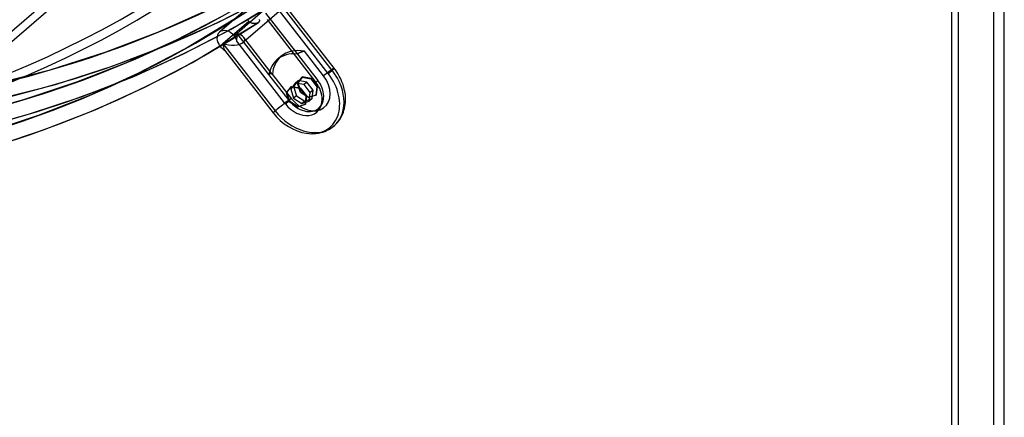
# Model space of a CAD drawing. Header units: millimetres. Extents: x -240 to 234, y -303 to 298.
# Tile 4 of 77: x 106 to 234, y -226 to -174. Entities that reach past the tile are written whole.
import ezdxf

# ---------------------------------------------------------------- set-up
doc = ezdxf.new("R2010")
doc.units = ezdxf.units.MM
doc.layers.add('MAIN-1', color=7, linetype='Continuous')
doc.layers.add('MAIN-2', color=7, linetype='Continuous')

msp = doc.modelspace()

# ---------------------------------------------------------------- linework, layer by layer
at = {"layer": 'MAIN-1'}
for p, q in [((233.83, -284.01), (233.83, 149.01)), ((226.96, 143.19), (226.96, -288.09)), ((227.83, 143.81), (227.83, -289.2)), ((82.57, -196.38), (126.82, -158.06)), ((140.67, -183.61), (141.27, -182.83)), ((141.04, -184.8), (140.67, -183.61)), ((141.32, -182.78), (141.27, -182.83)), ((141.27, -182.83), (142.4, -183.03)), ((141.32, -182.78), (142.45, -182.98)), ((142.45, -182.98), (142.4, -183.03)), ((142.4, -183.03), (143.2, -184.06)), ((142.45, -182.98), (143.25, -184.02)), ((142.12, -185.48), (141.04, -184.8)), ((143.08, -185.15), (142.12, -185.48)), ((143.2, -184.06), (143.08, -185.15)), ((143.13, -185.11), (143.08, -185.15)), ((143.25, -184.02), (143.13, -185.11)), ((143.25, -184.02), (143.2, -184.06))]:
    msp.add_line(p, q, dxfattribs=at)
for centre, major_axis, start_param, end_param in [((-50, -43.3), (-132.57, 153.08), -3.141592, -0.857072), ((-50, -43.3), (131.91, -152.32), 0, 2.284521), ((-0.5, -0.43), (139.44, -161.01), -0.315297, 0.713724)]:
    msp.add_ellipse(centre, major_axis=major_axis, ratio=0.75, start_param=start_param, end_param=end_param, dxfattribs=at)
at = {"layer": 'MAIN-2'}
for p, q in [((232.46, -283.32), (232.46, 147.96)), ((81.91, -195.62), (126.66, -156.87)), ((145.9, -163.68), (131.97, -175.75)), ((148.19, -165.7), (135.08, -177.05)), ((131.77, -174.48), (138.22, -171.15)), ((133.48, -175.34), (142, -170.17)), ((146.6, -180.7), (139.81, -171.95)), ((146.87, -180.43), (140.69, -172.47)), ((124.21, -175.65), (130.86, -172.68)), ((126.4, -176.75), (132.49, -173.58)), ((127.5, -177.91), (135.93, -172.79)), ((137.62, -172.99), (134.26, -175.9)), ((137.96, -173.27), (142.09, -178.59)), ((146.1, -181.12), (139.77, -172.97)), ((125.04, -177.49), (131.77, -174.48)), ((128.48, -179.67), (137, -174.5)), ((132.41, -177.22), (135.77, -174.31)), ((135.65, -174.12), (135.62, -174.06)), ((135.67, -174.17), (135.65, -174.12)), ((135.7, -174.22), (135.67, -174.17)), ((135.74, -174.26), (135.7, -174.22)), ((135.77, -174.31), (135.74, -174.26)), ((135.81, -174.35), (135.77, -174.31)), ((135.86, -174.39), (135.81, -174.35)), ((135.9, -174.43), (135.86, -174.39)), ((135.95, -174.46), (135.9, -174.43)), ((136, -174.49), (135.95, -174.46)), ((136.05, -174.52), (136, -174.49)), ((136.1, -174.54), (136.05, -174.52)), ((136.15, -174.56), (136.1, -174.54)), ((136.21, -174.58), (136.15, -174.56)), ((136.26, -174.6), (136.21, -174.58)), ((136.32, -174.61), (136.26, -174.6)), ((136.37, -174.62), (136.32, -174.61)), ((136.43, -174.62), (136.37, -174.62)), ((136.48, -174.63), (136.43, -174.62)), ((136.54, -174.63), (136.48, -174.63)), ((136.59, -174.63), (136.54, -174.63)), ((136.64, -174.62), (136.59, -174.63)), ((136.69, -174.61), (136.64, -174.62)), ((136.74, -174.6), (136.69, -174.61)), ((136.79, -174.59), (136.74, -174.6)), ((136.84, -174.58), (136.79, -174.59)), ((136.88, -174.56), (136.84, -174.58)), ((136.92, -174.55), (136.88, -174.56)), ((136.96, -174.53), (136.92, -174.55)), ((137, -174.51), (136.96, -174.53)), ((137.01, -174.49), (137, -174.5)), ((137, -174.5), (137, -174.51)), ((137.02, -174.49), (137.01, -174.49)), ((137.03, -174.48), (137.02, -174.49)), ((137.04, -174.47), (137.03, -174.48)), ((137.07, -174.44), (137.04, -174.47)), ((137.04, -174.47), (137.04, -174.47)), ((137.09, -174.42), (137.07, -174.44)), ((137.11, -174.39), (137.09, -174.42)), ((137.13, -174.36), (137.11, -174.39)), ((137.14, -174.33), (137.13, -174.36)), ((137.14, -174.09), (137.14, -174.13)), ((137.14, -174.13), (137.15, -174.17)), ((137.15, -174.3), (137.14, -174.33)), ((137.15, -174.17), (137.15, -174.2)), ((137.15, -174.2), (137.16, -174.23)), ((137.16, -174.23), (137.15, -174.27)), ((137.15, -174.27), (137.15, -174.3)), ((138.17, -174.11), (144.49, -182.26)), ((117.28, -178.3), (124.21, -175.65)), ((127.29, -178.56), (133.48, -175.34)), ((134.26, -175.9), (133.88, -176.23)), ((138.39, -181.22), (134.26, -175.9)), ((118.03, -180.17), (125.04, -177.49)), ((120.05, -179.63), (126.4, -176.75)), ((132.03, -177.55), (132.41, -177.22)), ((132.41, -177.22), (139.19, -185.97)), ((140.54, -185.07), (134.22, -176.92)), ((138.83, -181.18), (135.14, -176.42)), ((110.01, -180.62), (117.28, -178.3)), ((120.85, -181.48), (127.29, -178.56)), ((121.41, -181.08), (127.5, -177.91)), ((132.62, -178.06), (138.94, -186.21)), ((142.12, -178.57), (142.09, -178.59)), ((142.09, -178.59), (144.75, -182.02)), ((142.15, -178.54), (142.12, -178.57)), ((142.19, -178.52), (142.15, -178.54)), ((142.23, -178.49), (142.19, -178.52)), ((142.27, -178.47), (142.23, -178.49)), ((142.31, -178.44), (142.27, -178.47)), ((142.35, -178.42), (142.31, -178.44)), ((142.4, -178.4), (142.35, -178.42)), ((142.45, -178.38), (142.4, -178.4)), ((142.5, -178.36), (142.45, -178.38)), ((142.55, -178.34), (142.5, -178.36)), ((142.61, -178.32), (142.55, -178.34)), ((142.66, -178.3), (142.61, -178.32)), ((142.72, -178.28), (142.66, -178.3)), ((142.77, -178.27), (142.72, -178.28)), ((142.83, -178.25), (142.77, -178.27)), ((142.88, -178.24), (142.83, -178.25)), ((142.94, -178.23), (142.88, -178.24)), ((143, -178.22), (142.94, -178.23)), ((145.48, -181.42), (143, -178.22)), ((113.45, -182.21), (120.05, -179.63)), ((122.29, -182.89), (128.48, -179.67)), ((139.93, -178.9), (139.43, -179.34)), ((101.71, -182.75), (110.01, -180.62)), ((110.68, -182.52), (118.03, -180.17)), ((115.07, -183.95), (121.41, -181.08)), ((138.39, -181.22), (138.42, -181.2)), ((141.05, -184.65), (138.39, -181.22)), ((138.42, -181.2), (138.45, -181.18)), ((138.45, -181.18), (138.48, -181.16)), ((138.48, -181.16), (138.51, -181.14)), ((138.51, -181.14), (138.54, -181.12)), ((138.54, -181.12), (138.56, -181.11)), ((138.56, -181.11), (138.59, -181.1)), ((138.59, -181.1), (138.62, -181.09)), ((138.62, -181.09), (138.64, -181.09)), ((138.64, -181.09), (138.67, -181.09)), ((138.67, -181.09), (138.69, -181.09)), ((138.69, -181.09), (138.72, -181.1)), ((138.72, -181.1), (138.74, -181.11)), ((138.74, -181.11), (138.76, -181.12)), ((138.76, -181.12), (138.78, -181.13)), ((138.78, -181.13), (138.8, -181.15)), ((138.8, -181.15), (138.82, -181.16)), ((138.82, -181.16), (138.83, -181.18)), ((138.83, -181.18), (138.83, -181.18)), ((138.83, -181.18), (138.83, -181.18)), ((138.83, -181.18), (138.83, -181.18)), ((138.83, -181.18), (138.83, -181.18)), ((138.83, -181.18), (138.83, -181.18)), ((138.83, -181.18), (138.83, -181.18)), ((138.83, -181.18), (141.31, -184.38)), ((147.1, -180.76), (146.87, -180.43)), ((147.32, -181.09), (147.1, -180.76)), ((147.53, -181.44), (147.32, -181.09)), ((147.71, -181.8), (147.53, -181.44)), ((102.29, -184.68), (110.68, -182.52)), ((106.58, -184.49), (113.45, -182.21)), ((114.16, -184.1), (120.85, -181.48)), ((141.82, -182.35), (141.22, -183.14)), ((142.2, -182.02), (141.6, -182.81)), ((142.2, -182.02), (141.82, -182.35)), ((142.95, -182.55), (141.82, -182.35)), ((142.1, -182.38), (142.7, -181.59)), ((142.15, -182.34), (142.1, -182.38)), ((142.47, -183.56), (142.1, -182.38)), ((142.75, -181.55), (142.15, -182.34)), ((142.15, -182.34), (142.52, -183.52)), ((143.33, -182.22), (142.2, -182.02)), ((142.75, -181.55), (142.7, -181.59)), ((142.7, -181.59), (143.83, -181.79)), ((143.88, -181.75), (142.75, -181.55)), ((143.33, -182.22), (142.95, -182.55)), ((143.75, -183.58), (142.95, -182.55)), ((144.13, -183.26), (143.33, -182.22)), ((143.88, -181.75), (143.83, -181.79)), ((143.83, -181.79), (144.63, -182.82)), ((144.68, -182.78), (143.88, -181.75)), ((147.87, -182.17), (147.71, -181.8)), ((148.01, -182.55), (147.87, -182.17)), ((148.12, -182.93), (148.01, -182.55)), ((108.47, -186.53), (115.07, -183.95)), ((115.85, -185.81), (122.29, -182.89)), ((140.72, -183.57), (140.67, -183.61)), ((140.72, -183.57), (141.32, -182.78)), ((141.09, -184.75), (140.72, -183.57)), ((141.6, -182.81), (141.22, -183.14)), ((141.22, -183.14), (141.59, -184.32)), ((141.97, -183.99), (141.59, -184.32)), ((141.6, -182.81), (141.97, -183.99)), ((141.97, -183.99), (143.04, -184.68)), ((142.52, -183.52), (142.47, -183.56)), ((143.54, -184.24), (142.47, -183.56)), ((142.52, -183.52), (143.59, -184.2)), ((144.5, -183.92), (143.54, -184.24)), ((143.59, -184.2), (144.55, -183.87)), ((143.63, -184.68), (143.75, -183.58)), ((144.13, -183.26), (143.75, -183.58)), ((144, -184.35), (144.13, -183.26)), ((144.63, -182.82), (144.5, -183.92)), ((144.55, -183.87), (144.5, -183.92)), ((144.55, -183.87), (144.68, -182.78)), ((144.68, -182.78), (144.63, -182.82)), ((148.21, -183.3), (148.12, -182.93)), ((148.27, -183.62), (148.21, -183.3)), ((148.31, -183.93), (148.27, -183.62)), ((148.33, -184.4), (148.31, -183.93)), ((98.78, -186.6), (106.58, -184.49)), ((107.2, -186.4), (114.16, -184.1)), ((141.09, -184.75), (141.04, -184.8)), ((142.17, -185.44), (141.09, -184.75)), ((141.59, -184.32), (142.67, -185)), ((143.13, -185.11), (142.17, -185.44)), ((143.04, -184.68), (142.67, -185)), ((142.67, -185), (143.63, -184.68)), ((143.04, -184.68), (144, -184.35)), ((143.59, -184.2), (143.54, -184.24)), ((144, -184.35), (143.63, -184.68)), ((145.11, -185.33), (145.15, -185.26)), ((145.15, -185.26), (145.18, -185.18)), ((145.18, -185.18), (145.22, -185.08)), ((145.22, -185.08), (145.26, -184.95)), ((145.26, -184.93), (145.29, -184.79)), ((145.26, -184.95), (145.26, -184.93)), ((145.29, -184.79), (145.31, -184.63)), ((145.31, -184.63), (145.31, -184.47)), ((148.25, -185.39), (148.29, -185.13)), ((148.29, -185.13), (148.32, -184.85)), ((148.32, -184.85), (148.33, -184.4)), ((99.3, -188.55), (107.2, -186.4)), ((101.61, -188.81), (108.47, -186.53)), ((109.16, -188.43), (115.85, -185.81)), ((142.17, -185.44), (142.12, -185.48)), ((144.88, -185.62), (144.95, -185.55)), ((144.95, -185.55), (144.98, -185.51)), ((144.98, -185.51), (145.02, -185.47)), ((145.02, -185.47), (145.07, -185.39)), ((145.07, -185.39), (145.11, -185.33)), ((147.83, -186.66), (147.93, -186.44)), ((147.93, -186.44), (147.97, -186.35)), ((147.97, -186.35), (148.06, -186.12)), ((148.06, -186.12), (148.13, -185.89)), ((148.13, -185.89), (148.2, -185.64)), ((148.2, -185.64), (148.25, -185.39)), ((146.85, -187.9), (147.13, -187.64)), ((147.13, -187.64), (147.3, -187.45)), ((147.3, -187.45), (147.45, -187.26)), ((147.45, -187.26), (147.59, -187.07)), ((147.59, -187.07), (147.71, -186.87)), ((147.71, -186.87), (147.83, -186.66)), ((102.2, -190.73), (109.16, -188.43)), ((143.24, -188.88), (143.62, -188.92)), ((143.62, -188.92), (144.02, -188.93)), ((144.02, -188.93), (144.4, -188.91)), ((144.4, -188.91), (144.46, -188.91)), ((144.46, -188.91), (144.81, -188.86)), ((144.81, -188.86), (145.16, -188.79)), ((145.16, -188.79), (145.41, -188.71)), ((145.41, -188.71), (145.65, -188.63)), ((145.65, -188.63), (145.88, -188.53)), ((145.88, -188.53), (146.19, -188.37)), ((146.19, -188.37), (146.37, -188.26)), ((146.37, -188.26), (146.55, -188.14)), ((146.55, -188.14), (146.85, -187.9))]:
    msp.add_line(p, q, dxfattribs=at)
for centre, major_axis, ratio, start_param, end_param in [((0, 0), (-138.79, 160.26), 0.75, 0.713724, 3.855317), ((24.24, 21), (-132.57, 153.08), 0.75, 1.528254, 3.040788), ((19.24, 16.67), (-139.17, 160.7), 0.75, 1.526866, 3.042175), ((14.24, 12.34), (-145.76, 168.31), 0.75, 1.524823, 3.044218), ((9.24, 8.01), (-145.76, 168.31), 0.75, 1.524823, 3.044218), ((4.24, 3.68), (144.44, -166.79), 0.75, -1.617121, -0.097023), ((4.24, 3.68), (-145.76, 168.31), 0.75, 1.524823, 3.044218), ((-52.77, 32.27), (-256.47, -11.03), 0.985418, 1.748363, 2.376681), ((-5.75, -4.98), (-132.57, 153.08), 0.75, 2.284521, 3.141593), ((14.24, 12.34), (144.44, -166.79), 0.75, -0.897843, -0.098134), ((9.24, 8.01), (144.44, -166.79), 0.75, -1.04356, -0.097023), ((132.96, -176.89), (-0.99, 1.14), 0.75, 0.000079, 1.499123), ((132.96, -176.89), (-0.99, 1.14), 0.75, -1.64247, 0.000079), ((132.96, -176.89), (-0.99, 1.14), 0.75, -2.166069, -1.64247), ((133.33, -176.56), (0.19, 1.96), 0.470085, -1.705563, -1.181965), ((133.33, -176.56), (-1.92, 0.19), 0.432344, -2.742293, -2.031302), ((132.96, -176.89), (-0.99, 1.14), 0.75, 1.499123, 2.022721), ((133.33, -176.56), (-1.92, 0.19), 0.432344, 1.110291, 2.753071), ((133.33, -176.56), (0.19, 1.96), 0.470085, 1.959628, 2.483227), ((133.33, -176.56), (-1.92, 0.19), 0.432344, 2.753071, 3.540892), ((142.9, -183.33), (-3.46, 4), 0.75, -0.679919, 0), ((143.4, -182.9), (3.46, -4), 0.75, 2.371609, 3.141592), ((142.9, -183.33), (-3.46, 4), 0.75, 0, 0.536572), ((143.4, -182.9), (3.46, -4), 0.75, 3.141592, 3.768229), ((142.9, -183.33), (-3.96, 4.57), 0.75, 1.499123, 4.640715), ((143.4, -182.9), (-2.23, 2.57), 0.75, 1.499123, 4.640715), ((142.52, -183.66), (-3.82, 4.42), 0.75, 2.42779, 4.640715), ((145.67, -181.36), (-1.19, -0.93), 0.047367, 2.420134, 4.838637), ((145.67, -181.36), (-1.19, -0.93), 0.047367, 1.896535, 2.420134), ((145.67, -181.36), (-1.19, -0.93), 0.047367, -0.721459, -0.19786), ((142.52, -183.66), (2.11, -2.44), 0.75, 0.713724, 1.499123), ((142.9, -183.33), (1.98, -2.28), 0.75, 0, 1.499123), ((140.12, -185.31), (-1.19, -0.93), 0.047367, -3.139963, -0.721459), ((142.52, -183.66), (2.11, -2.44), 0.75, -1.64247, 0.713724), ((140.12, -185.31), (-1.19, -0.93), 0.047367, 1.896535, 2.420134), ((142.9, -183.33), (1.98, -2.28), 0.75, -1.64247, 0), ((140.12, -185.31), (-1.19, -0.93), 0.047367, -0.721459, -0.19786), ((142.52, -183.66), (-3.82, 4.42), 0.75, 1.499123, 2.42779)]:
    msp.add_ellipse(centre, major_axis=major_axis, ratio=ratio, start_param=start_param, end_param=end_param, dxfattribs=at)

doc.saveas('drawing.dxf')
